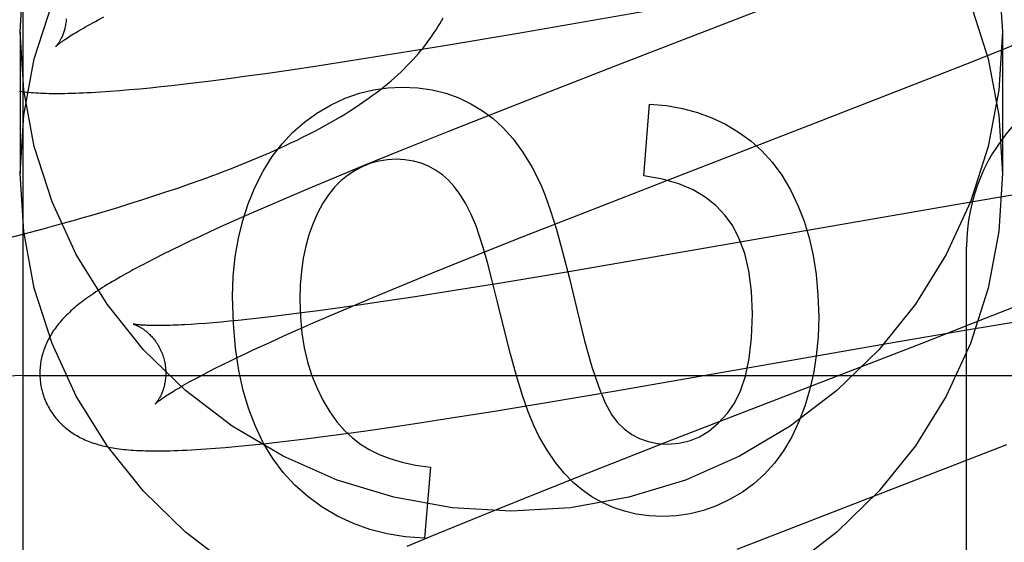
# Model space of a CAD drawing. Header units: inches. Extents: x 0 to 207, y 0 to 134.
# Tile 25 of 68: x 72.2057 to 72.362, y 68.42 to 68.503. Entities that reach past the tile are written whole.
import ezdxf

# ---------------------------------------------------------------- set-up
doc = ezdxf.new("R2010")
doc.units = ezdxf.units.IN
doc.header["$LTSCALE"] = 11.383625
doc.header["$MEASUREMENT"] = 0
doc.linetypes.add('HIDDEN', pattern=[0.2, 0.1, -0.1])
doc.layers.add('DEFAULT_2', color=8, linetype='HIDDEN')
doc.layers.add('RIGHTHAND_DOOR_ASSEMBLY', color=7, linetype='CONTINUOUS')

msp = doc.modelspace()

# ---------------------------------------------------------------- linework, layer by layer
at = {"layer": 'DEFAULT_2', "color": 8, "linetype": 'HIDDEN'}
for p, q in [((72.20624210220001, 65.1973141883), (72.20624210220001, 70.6978181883)), ((72.2845029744, 68.5008174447), (72.3280020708, 68.5083934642)), ((72.3302196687, 68.5072225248), (72.300364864, 68.49566429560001)), ((72.21815377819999, 68.502954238), (72.2190581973, 68.5034324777)), ((72.2057421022, 68.50106742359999), (72.2057421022, 68.4785754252)), ((72.3617421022, 68.50106742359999), (72.3617421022, 68.4785754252)), ((72.2728461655, 68.49885199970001), (72.2845029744, 68.5008174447)), ((72.3616275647, 68.4982161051), (72.3661686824, 68.5000596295)), ((72.26490185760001, 68.4975506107), (72.2728461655, 68.49885199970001)), ((72.3559249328, 68.49593206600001), (72.3616275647, 68.4982161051)), ((72.2529266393, 68.4956729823), (72.2582829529, 68.49649813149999)), ((72.2582829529, 68.49649813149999), (72.26490185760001, 68.4975506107)), ((72.2447061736, 68.4944656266), (72.248759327, 68.4950508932)), ((72.248759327, 68.4950508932), (72.2529266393, 68.4956729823)), ((72.300364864, 68.49566429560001), (72.2835724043, 68.4891135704)), ((72.3479402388, 68.4927762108), (72.3559249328, 68.49593206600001)), ((72.2333038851, 68.49295725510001), (72.23604359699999, 68.4932973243)), ((72.23604359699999, 68.4932973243), (72.2388573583, 68.4936626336)), ((72.2388573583, 68.4936626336), (72.2417457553, 68.494052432)), ((72.2417457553, 68.494052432), (72.2447061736, 68.4944656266)), ((72.2215435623, 68.4917411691), (72.2231424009, 68.4918764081)), ((72.2231424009, 68.4918764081), (72.22476446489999, 68.4920251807)), ((72.22476446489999, 68.4920251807), (72.2264067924, 68.4921863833)), ((72.2264067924, 68.4921863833), (72.2280756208, 68.4923599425)), ((72.2280756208, 68.4923599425), (72.229778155, 68.49254612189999)), ((72.229778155, 68.49254612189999), (72.2315211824, 68.49274534)), ((72.2315211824, 68.49274534), (72.2333038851, 68.49295725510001)), ((72.3320501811, 68.486583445), (72.3479402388, 68.4927762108)), ((72.2835724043, 68.4891135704), (72.2737586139, 68.4852303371)), ((72.3048102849, 68.4781701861), (72.3056697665, 68.4895889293)), ((72.2737586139, 68.4852303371), (72.2663614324, 68.4822617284)), ((72.3087251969, 68.4775589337), (72.3320501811, 68.486583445)), ((72.2663614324, 68.4822617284), (72.2602312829, 68.4797653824)), ((72.2602312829, 68.4797653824), (72.2552962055, 68.47772548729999)), ((72.2326420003, 68.4768995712), (72.2344938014, 68.4775580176)), ((72.2552962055, 68.47772548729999), (72.2514748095, 68.47612328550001)), ((72.2953980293, 68.4723720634), (72.3087251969, 68.4775589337)), ((72.22889699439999, 68.4756192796), (72.2307764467, 68.4762536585)), ((72.2307764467, 68.4762536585), (72.2326420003, 68.4768995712)), ((72.2514748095, 68.47612328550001), (72.2477750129, 68.4745495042)), ((72.22317648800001, 68.4737775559), (72.2250968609, 68.4743819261)), ((72.2250968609, 68.4743819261), (72.2270037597, 68.4749956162)), ((72.2270037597, 68.4749956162), (72.22889699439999, 68.4756192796)), ((72.2477750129, 68.4745495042), (72.2450847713, 68.4733888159)), ((72.3632863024, 68.4751013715), (72.3548958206, 68.4737028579)), ((72.2192962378, 68.4725944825), (72.2212428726, 68.4731819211)), ((72.2212428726, 68.4731819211), (72.22317648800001, 68.4737775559)), ((72.2450847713, 68.4733888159), (72.2424705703, 68.4722456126)), ((72.3548958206, 68.4737028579), (72.292550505, 68.4628984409)), ((72.2123918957, 68.4705984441), (72.2143775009, 68.4711595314)), ((72.2173371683, 68.4720148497), (72.2192962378, 68.4725944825)), ((72.2399330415, 68.4711192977), (72.2374769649, 68.4700110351)), ((72.2424705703, 68.4722456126), (72.2399330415, 68.4711192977)), ((72.2856456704, 68.46853579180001), (72.2953980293, 68.4723720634)), ((72.2063793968, 68.4689550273), (72.2093959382, 68.4697696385)), ((72.2093959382, 68.4697696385), (72.2123918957, 68.4705984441)), ((72.2374769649, 68.4700110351), (72.2358888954, 68.469283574)), ((72.2033450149, 68.4681539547), (72.2063793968, 68.4689550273)), ((72.2343388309, 68.4685641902), (72.2328203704, 68.4678494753)), ((72.2358888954, 68.469283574), (72.2343388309, 68.4685641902)), ((72.2772716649, 68.4651990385), (72.2856456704, 68.46853579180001)), ((72.2298719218, 68.4664285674), (72.2284732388, 68.4657364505)), ((72.2313283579, 68.4671363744), (72.2298719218, 68.4664285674)), ((72.2328203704, 68.4678494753), (72.2313283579, 68.4671363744)), ((72.3560421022, 67.8620861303), (72.3560421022, 68.4668900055)), ((72.2271516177, 68.4650697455), (72.2259131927, 68.4644321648)), ((72.2284732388, 68.4657364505), (72.2271516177, 68.4650697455)), ((72.27123096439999, 68.4627586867), (72.2772716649, 68.4651990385)), ((72.2663854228, 68.46077529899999), (72.27123096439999, 68.4627586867)), ((72.292550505, 68.4628984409), (72.2823792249, 68.4612001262)), ((72.2617340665, 68.4588446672), (72.2663854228, 68.46077529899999)), ((72.2823792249, 68.4612001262), (72.2747497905, 68.4599640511)), ((72.25816673, 68.457342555), (72.2617340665, 68.4588446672)), ((72.268458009, 68.4589769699), (72.2634191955, 68.4582128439)), ((72.2747497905, 68.4599640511), (72.268458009, 68.4589769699)), ((72.2557994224, 68.4571142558), (72.2530974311, 68.4567450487)), ((72.2547477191, 68.4558819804), (72.25816673, 68.457342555)), ((72.2595371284, 68.45764351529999), (72.2557994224, 68.4571142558)), ((72.2634191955, 68.4582128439), (72.2595371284, 68.45764351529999)), ((72.36674308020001, 68.4585861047), (72.3591100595, 68.455555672)), ((72.24325406, 68.4555248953), (72.2417768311, 68.4553636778)), ((72.2455611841, 68.4557898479), (72.24325406, 68.4555248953)), ((72.2479738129, 68.456082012), (72.2455611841, 68.4557898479)), ((72.25048740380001, 68.4564006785), (72.2479738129, 68.456082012)), ((72.2530974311, 68.4567450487), (72.25048740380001, 68.4564006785)), ((72.2522871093, 68.4548159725), (72.2547477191, 68.4558819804)), ((72.3591100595, 68.455555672), (72.34894038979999, 68.4515716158)), ((72.23401483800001, 68.4546615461), (72.2329171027, 68.4545887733)), ((72.23517084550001, 68.45474685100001), (72.23401483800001, 68.4546615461)), ((72.23638358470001, 68.4548448), (72.23517084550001, 68.45474685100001)), ((72.2376518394, 68.4549554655), (72.23638358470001, 68.4548448)), ((72.2389743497, 68.4550788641), (72.2376518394, 68.4549554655)), ((72.2403498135, 68.4552149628), (72.2389743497, 68.4550788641)), ((72.2417768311, 68.4553636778), (72.2403498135, 68.4552149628)), ((72.24992022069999, 68.4537769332), (72.2522871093, 68.4548159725)), ((72.3557729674, 68.453664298), (72.3650763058, 68.45522487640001)), ((72.245484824, 68.4517863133), (72.247651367, 68.45276648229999)), ((72.247651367, 68.45276648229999), (72.24992022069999, 68.4537769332)), ((72.3436904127, 68.4515845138), (72.3557729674, 68.453664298)), ((72.2427625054, 68.4505296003), (72.2440993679, 68.4511505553)), ((72.2440993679, 68.4511505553), (72.245484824, 68.4517863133)), ((72.3003200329, 68.4440307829), (72.3436904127, 68.4515845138)), ((72.34894038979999, 68.4515716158), (72.30920380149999, 68.4361717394)), ((72.23905541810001, 68.448761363), (72.24023931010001, 68.4493343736)), ((72.24023931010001, 68.4493343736), (72.241475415, 68.4499240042)), ((72.241475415, 68.4499240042), (72.2427625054, 68.4505296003)), ((72.23582764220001, 68.44714853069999), (72.23684850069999, 68.4476677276)), ((72.23684850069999, 68.4476677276), (72.2379248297, 68.4482056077)), ((72.2379248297, 68.4482056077), (72.23905541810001, 68.448761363)), ((72.20624210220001, 68.446490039), (72.70624210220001, 68.446490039)), ((72.2339581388, 68.4461703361), (72.2348638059, 68.4466490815)), ((72.2348638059, 68.4466490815), (72.23582764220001, 68.44714853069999)), ((72.2886975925, 68.4420709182), (72.3003200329, 68.4440307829)), ((72.2807756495, 68.4407728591), (72.2886975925, 68.4420709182)), ((72.27417408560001, 68.4397226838), (72.2807756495, 68.4407728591)), ((72.2646733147, 68.4382778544), (72.2688309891, 68.43889904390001)), ((72.2688309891, 68.43889904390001), (72.27417408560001, 68.4397226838)), ((72.251061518, 68.4364085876), (72.2538461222, 68.4367658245)), ((72.2538461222, 68.4367658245), (72.2567050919, 68.4371476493)), ((72.2567050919, 68.4371476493), (72.2606286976, 68.4376931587)), ((72.2606286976, 68.4376931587), (72.2646733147, 68.4382778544)), ((72.2383220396, 68.43503215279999), (72.2398986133, 68.4351724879)), ((72.2398986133, 68.4351724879), (72.241515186, 68.4353270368)), ((72.241515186, 68.4353270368), (72.2431727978, 68.4354955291)), ((72.2431727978, 68.4354955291), (72.2448660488, 68.4356770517)), ((72.2448660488, 68.4356770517), (72.2465926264, 68.4358709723)), ((72.2465926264, 68.4358709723), (72.2483537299, 68.43607707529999)), ((72.2483537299, 68.43607707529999), (72.251061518, 68.4364085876)), ((72.30920380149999, 68.4361717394), (72.2958842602, 68.4309518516)), ((72.3196079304, 68.418863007), (72.3624443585, 68.43548004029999)), ((72.2367709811, 68.4349053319), (72.2383220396, 68.43503215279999)), ((72.2709221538, 68.4318809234), (72.26993988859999, 68.420646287)), ((72.2958842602, 68.4309518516), (72.2872516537, 68.4275214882)), ((72.2872516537, 68.4275214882), (72.2809685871, 68.4249914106)), ((72.2809685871, 68.4249914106), (72.2758854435, 68.42291814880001)), ((72.2758854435, 68.42291814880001), (72.2709612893, 68.4208819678)), ((72.2709612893, 68.4208819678), (72.2671484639, 68.41928266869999))]:
    msp.add_line(p, q, dxfattribs=at)
for points in [[(72.2057421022, 68.50106742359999), (72.2063252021, 68.5103122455)], [(72.3611590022, 68.5103122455), (72.3617421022, 68.50106742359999)], [(72.2057421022, 68.4785754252), (72.2063252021, 68.4878202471), (72.2080086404, 68.4968002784), (72.2108166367, 68.5055778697)], [(72.3566675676, 68.5055778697), (72.3594755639, 68.4968002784), (72.3611590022, 68.4878202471), (72.3617421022, 68.4785754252)], [(72.2130744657, 68.5031463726), (72.21305923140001, 68.502927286), (72.2130388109, 68.5027130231), (72.2130135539, 68.5025039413), (72.2129838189, 68.5023002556), (72.2129499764, 68.5021022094), (72.212912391, 68.5019099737), (72.21287145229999, 68.50172381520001), (72.2128274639, 68.5015436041), (72.21278072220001, 68.5013692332), (72.2127315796, 68.50120083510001), (72.2126803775, 68.5010384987), (72.21262741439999, 68.50088218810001), (72.21257301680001, 68.5007319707), (72.2125173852, 68.50058758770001), (72.2124607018, 68.5004487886), (72.2124032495, 68.50031561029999), (72.21234527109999, 68.5001880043), (72.2122870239, 68.50006596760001), (72.21222878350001, 68.4999495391), (72.2121707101, 68.4998385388), (72.2121129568, 68.4997327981), (72.2120557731, 68.4996323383), (72.2119993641, 68.4995371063), (72.21194400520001, 68.4994471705), (72.2118899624, 68.4993625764), (72.2118374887, 68.4992833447), (72.2117868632, 68.49920953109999), (72.21173829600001, 68.4991410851), (72.2116919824, 68.4990779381), (72.21164826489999, 68.4990202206), (72.2116074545, 68.4989680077), (72.211569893, 68.4989214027), (72.211535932, 68.4988805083), (72.2115059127, 68.4988454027), (72.2114802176, 68.4988162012), (72.2114591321, 68.498792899), (72.2114429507, 68.4987754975), (72.2114320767, 68.4987641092), (72.21142689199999, 68.4987588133)], [(72.211427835, 68.4987597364), (72.2114353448, 68.498766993), (72.211449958, 68.4987807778), (72.2114722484, 68.4988013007), (72.211502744, 68.49882871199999), (72.2115420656, 68.4988632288), (72.2115906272, 68.49890487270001), (72.21164889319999, 68.49895370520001), (72.2117173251, 68.4990097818), (72.2117963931, 68.4990731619), (72.2118865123, 68.4991438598), (72.2119881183, 68.4992219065), (72.2121015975, 68.4993072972), (72.21222733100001, 68.4994000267), (72.21236574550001, 68.4995001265), (72.2125172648, 68.499607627), (72.2126822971, 68.4997225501), (72.2128613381, 68.49984497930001), (72.2130545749, 68.4999747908), (72.2132622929, 68.5001119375), (72.2134845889, 68.500256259), (72.2137215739, 68.5004076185), (72.2139732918, 68.5005658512), (72.2142397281, 68.50073077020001), (72.21452095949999, 68.5009022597), (72.2148169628, 68.5010801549), (72.2151278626, 68.5012643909), (72.21545372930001, 68.5014548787), (72.2157946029, 68.5016515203), (72.2161505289, 68.501854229), (72.21652145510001, 68.5020628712), (72.21690732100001, 68.5022773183), (72.21730806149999, 68.502497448), (72.2177235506, 68.5027231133), (72.21815377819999, 68.502954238)], [(72.2344938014, 68.4775580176), (72.2354147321, 68.47789233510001), (72.2363324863, 68.47823029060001), (72.2372471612, 68.4785720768), (72.2381588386, 68.4789178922), (72.2390675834, 68.4792679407), (72.2399735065, 68.4796224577), (72.2408764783, 68.47998159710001), (72.2417764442, 68.4803455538), (72.24267324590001, 68.4807144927), (72.2435667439, 68.4810885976), (72.24445680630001, 68.4814680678), (72.2453432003, 68.4818530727), (72.2462260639, 68.4822439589), (72.24710508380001, 68.4826408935), (72.2479812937, 68.4830446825), (72.24885521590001, 68.4834559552), (72.249727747, 68.48387557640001), (72.2505996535, 68.4843044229), (72.25147143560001, 68.4847433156), (72.25234513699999, 68.4851939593), (72.2532165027, 68.485654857), (72.2540844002, 68.48612606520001), (72.2549423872, 68.4866046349), (72.2557858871, 68.4870883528), (72.256610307, 68.4875747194), (72.2574106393, 68.48806066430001), (72.2581857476, 68.4885451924), (72.2589322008, 68.4890256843), (72.2596530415, 68.489503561), (72.2603494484, 68.4899791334), (72.26102316, 68.4904531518), (72.2616756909, 68.4909262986), (72.2623083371, 68.4913991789), (72.2629225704, 68.4918726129), (72.2635188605, 68.4923467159), (72.2640980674, 68.4928219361), (72.2646602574, 68.4932980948), (72.265205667, 68.4937751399), (72.26573457, 68.4942530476), (72.2662472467, 68.494731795), (72.26674385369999, 68.4952112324), (72.2672245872, 68.4956912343), (72.2676895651, 68.4961715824), (72.2681389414, 68.49665207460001), (72.26857279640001, 68.4971323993), (72.2689912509, 68.4976122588), (72.2693943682, 68.49809125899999), (72.26978215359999, 68.4985688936), (72.2701549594, 68.4990450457), (72.270512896, 68.4995192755), (72.2708566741, 68.4999919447), (72.2711867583, 68.5004631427), (72.2715037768, 68.5009332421), (72.2718082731, 68.5014025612), (72.2721007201, 68.5018713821), (72.272381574, 68.50234002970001), (72.2726511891, 68.5028087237), (72.2729099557, 68.5032777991)], [(72.3617421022, 68.50106742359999), (72.3611590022, 68.4918226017), (72.3594755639, 68.4828425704), (72.3566675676, 68.47406497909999), (72.3528076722, 68.4656768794), (72.3479297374, 68.4578104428), (72.3421259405, 68.4505679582), (72.3354615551, 68.444069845), (72.3280511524, 68.43839388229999), (72.3199876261, 68.4336417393), (72.3114012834, 68.4298621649), (72.30240723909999, 68.42713216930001), (72.2931439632, 68.4254686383), (72.28374210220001, 68.4249194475), (72.27434024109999, 68.4254686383), (72.26507696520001, 68.42713216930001), (72.256082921, 68.4298621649), (72.2474965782, 68.4336417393), (72.2394330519, 68.43839388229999), (72.2320226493, 68.444069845), (72.2253582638, 68.4505679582), (72.219554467, 68.4578104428), (72.2146765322, 68.4656768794), (72.2108166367, 68.47406497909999), (72.2080086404, 68.4828425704), (72.2063252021, 68.4918226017), (72.2057421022, 68.50106742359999)], [(72.20567638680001, 68.4916156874), (72.20601913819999, 68.4915724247), (72.2063680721, 68.491532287), (72.2067238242, 68.4914951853), (72.2070871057, 68.4914610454), (72.2074586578, 68.4914298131), (72.2078391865, 68.4914014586), (72.2082294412, 68.491375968), (72.2086301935, 68.4913533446), (72.209042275, 68.4913336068), (72.2094664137, 68.4913167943), (72.2099034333, 68.4913029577), (72.2103540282, 68.4912921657), (72.2108189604, 68.4912844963), (72.2112989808, 68.491280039), (72.2117948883, 68.4912788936), (72.2123074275, 68.4912811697), (72.21283744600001, 68.4912869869), (72.2133855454, 68.4912964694), (72.2139524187, 68.4913097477), (72.2145386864, 68.4913269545), (72.2151449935, 68.4913482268), (72.2157719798, 68.4913737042), (72.2164203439, 68.4914035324), (72.2170905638, 68.4914378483), (72.2177838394, 68.4914768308), (72.21849864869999, 68.4915204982), (72.2192344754, 68.4915688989), (72.219988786, 68.4916219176), (72.2215435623, 68.4917411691)], [(72.2528869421, 68.488155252), (72.2551418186, 68.48945949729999), (72.2573890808, 68.4905096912), (72.2596200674, 68.4912983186), (72.26186076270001, 68.4918479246), (72.2641371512, 68.4921810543), (72.2664405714, 68.49229019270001)], [(72.2664405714, 68.49229019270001), (72.2688782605, 68.4921675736), (72.27118224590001, 68.4918406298), (72.27334411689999, 68.4913071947), (72.2753891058, 68.4905737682), (72.277342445, 68.4896468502), (72.2791957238, 68.4885242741)], [(72.2791957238, 68.4885242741), (72.2808486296, 68.4872977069), (72.2824563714, 68.4858034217), (72.2840233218, 68.4840558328), (72.285536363, 68.4820116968), (72.2869823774, 68.4796277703), (72.2883657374, 68.4769184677)], [(72.3056697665, 68.4895889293), (72.3083848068, 68.4893399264), (72.3109437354, 68.4888938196), (72.3133328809, 68.4882500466), (72.3155932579, 68.48741029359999), (72.3177658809, 68.4863762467), (72.3198370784, 68.4851473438)], [(72.2430145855, 68.4763169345), (72.24433010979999, 68.4789147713), (72.2457728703, 68.4812450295), (72.24733845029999, 68.4832911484), (72.2490401, 68.4851028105), (72.2508910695, 68.4867296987), (72.2528869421, 68.488155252)], [(72.3198370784, 68.4851473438), (72.32175785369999, 68.4837529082), (72.32353802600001, 68.4821494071), (72.3251742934, 68.4803532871), (72.3266765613, 68.4783152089), (72.328054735, 68.4759858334), (72.3293055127, 68.4733816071)], [(72.2654583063, 68.4808099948), (72.26406338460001, 68.4807361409), (72.2627199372, 68.4805243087), (72.2614365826, 68.4801786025), (72.2601874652, 68.4796867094), (72.2589467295, 68.4790363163), (72.25772299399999, 68.4782315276)], [(72.27281050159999, 68.4783351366), (72.2717297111, 68.4790856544), (72.2705995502, 68.4797000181), (72.2694279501, 68.4801773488), (72.2681911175, 68.4805202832), (72.2668652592, 68.4807314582), (72.2654583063, 68.4808099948)], [(72.2394330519, 68.415901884), (72.2320226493, 68.4215778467), (72.2253582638, 68.4280759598), (72.219554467, 68.4353184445), (72.2146765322, 68.44318488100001), (72.2108166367, 68.4515729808), (72.2080086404, 68.460350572), (72.2063252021, 68.4693306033), (72.2057421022, 68.4785754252)], [(72.25772299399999, 68.4782315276), (72.2566778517, 68.4773835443), (72.2556799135, 68.4763678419), (72.2547261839, 68.47519289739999), (72.2538256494, 68.47383327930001), (72.2529872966, 68.4722635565), (72.25220813, 68.4704922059)], [(72.2781425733, 68.4702414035), (72.2773203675, 68.4721660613), (72.2764686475, 68.4738507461), (72.2755846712, 68.4752863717), (72.2746766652, 68.47650019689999), (72.2737528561, 68.47751948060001), (72.27281050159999, 68.4783351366)], [(72.3176841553, 68.4718931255), (72.3162319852, 68.47345484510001), (72.3145289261, 68.4748163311), (72.3125998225, 68.4759831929), (72.3103701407, 68.476938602), (72.3077653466, 68.4776657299), (72.3048102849, 68.4781701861)], [(72.3617421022, 68.4785754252), (72.3611590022, 68.4693306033), (72.3594755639, 68.460350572), (72.3566675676, 68.4515729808), (72.3528076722, 68.44318488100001), (72.3479297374, 68.4353184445), (72.3421259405, 68.4280759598), (72.3354615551, 68.4215778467), (72.3280511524, 68.415901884)], [(72.2394896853, 68.4590159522), (72.23960498, 68.46225569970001), (72.2399131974, 68.4653437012), (72.240418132, 68.4682712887), (72.2411084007, 68.471064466), (72.24197262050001, 68.4737492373), (72.2430145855, 68.4763169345)], [(72.2883657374, 68.4769184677), (72.28914647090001, 68.4750534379), (72.2899953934, 68.4726328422), (72.2909090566, 68.4696819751), (72.2918978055, 68.4661249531), (72.2929719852, 68.46188589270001), (72.2941281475, 68.4569900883)], [(72.3293055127, 68.4733816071), (72.3302370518, 68.4709583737), (72.3310213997, 68.4683384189), (72.33166653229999, 68.4655298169), (72.332148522, 68.4625083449), (72.3324434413, 68.45924978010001), (72.332559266, 68.45576219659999)], [(72.2143775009, 68.4711595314), (72.21536668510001, 68.4714427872), (72.2173371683, 68.4720148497)], [(72.3220613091, 68.4562534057), (72.3218911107, 68.4598889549), (72.3214796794, 68.4630918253), (72.3208106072, 68.4658422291), (72.3199331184, 68.46819952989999), (72.3188964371, 68.4702230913), (72.3176841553, 68.4718931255)], [(72.25220813, 68.4704922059), (72.2516180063, 68.4688270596), (72.2511236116, 68.4670311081), (72.2507206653, 68.4651090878), (72.25042200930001, 68.4630467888), (72.25024048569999, 68.4608300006), (72.25017181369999, 68.4584634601)], [(72.2825182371, 68.4542258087), (72.2815802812, 68.4580956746), (72.2807252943, 68.4614850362), (72.2799528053, 68.4643936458), (72.27926422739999, 68.4668222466), (72.2786609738, 68.4687715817), (72.2781425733, 68.4702414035)], [(72.2259131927, 68.4644321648), (72.2253240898, 68.46412398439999), (72.22475430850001, 68.4638226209), (72.2242033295, 68.4635279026), (72.2236706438, 68.46323966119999), (72.223155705, 68.4629577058), (72.2226580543, 68.4626818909), (72.2221769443, 68.4624119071), (72.2217117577, 68.46214750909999), (72.22126175, 68.4618883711), (72.2208262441, 68.4616341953), (72.2204045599, 68.4613846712), (72.21999605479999, 68.4611394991), (72.2196000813, 68.4608983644), (72.2192160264, 68.4606609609), (72.2188432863, 68.4604269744), (72.2184812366, 68.4601960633), (72.2181294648, 68.4599680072), (72.2177875, 68.45974253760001), (72.2174549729, 68.4595194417), (72.2171315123, 68.45929849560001), (72.2168167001, 68.4590794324), (72.2165101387, 68.458861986), (72.2162114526, 68.4586458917), (72.2159202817, 68.458430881), (72.215636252, 68.458216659), (72.2153590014, 68.45800292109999), (72.2150882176, 68.457789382), (72.21482351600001, 68.4575756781), (72.21456483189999, 68.4573616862), (72.214312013, 68.457147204)], [(72.2430504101, 68.4385111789), (72.242044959, 68.4411352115), (72.2411927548, 68.4440631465), (72.24048296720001, 68.44728235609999), (72.2399480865, 68.4508307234), (72.2396206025, 68.4547461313), (72.2394896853, 68.4590159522)], [(72.214312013, 68.457147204), (72.2140649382, 68.4569320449), (72.2138234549, 68.4567159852), (72.2135874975, 68.45649887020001), (72.2133569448, 68.4562804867), (72.2131318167, 68.456060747), (72.21291206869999, 68.4558395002), (72.2126977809, 68.4556167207), (72.2124890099, 68.4553923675), (72.2122857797, 68.4551663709), (72.2120880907, 68.4549386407), (72.2118960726, 68.4547092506), (72.21170986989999, 68.4544783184), (72.2115294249, 68.4542457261), (72.21135481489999, 68.4540115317), (72.21118586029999, 68.4537754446), (72.2110224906, 68.4535372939), (72.2108646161, 68.4532968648), (72.2107120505, 68.4530537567), (72.21056515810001, 68.4528084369), (72.2104240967, 68.4525610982), (72.21028921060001, 68.452312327), (72.2101608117, 68.4520627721), (72.2100389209, 68.4518126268), (72.2099237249, 68.45156249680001), (72.209814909, 68.451311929), (72.2097123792, 68.45106088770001), (72.2096158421, 68.4508087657), (72.20952509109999, 68.4505550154), (72.2094400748, 68.45029940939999), (72.20936069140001, 68.4500414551), (72.2092870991, 68.4497814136), (72.20921940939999, 68.4495194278), (72.2091576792, 68.4492554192), (72.2091019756, 68.4489893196), (72.20905241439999, 68.4487212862), (72.2090090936, 68.44845139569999), (72.2089721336, 68.4481798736), (72.2089416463, 68.44790696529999), (72.2089177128, 68.4476327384), (72.2089004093, 68.4473572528), (72.20888982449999, 68.44708081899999), (72.2088860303, 68.44680374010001), (72.2088890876, 68.4465261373), (72.2088990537, 68.4462481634), (72.2089159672, 68.4459700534), (72.2089398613, 68.44569199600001), (72.2089707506, 68.4454143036), (72.2090086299, 68.4451373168), (72.2090535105, 68.44486114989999), (72.2091053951, 68.444585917), (72.2091642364, 68.4443119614), (72.2092299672, 68.4440396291), (72.209291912, 68.4438070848)], [(72.25017181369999, 68.4584634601), (72.2502605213, 68.4557552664), (72.2504944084, 68.4532157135), (72.2508785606, 68.4508509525), (72.2513977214, 68.4486425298), (72.2520366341, 68.4465719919), (72.2528003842, 68.4446454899)], [(72.2941281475, 68.4569900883), (72.295360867, 68.4519912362), (72.2965273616, 68.4478475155), (72.2976258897, 68.4446073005), (72.2986616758, 68.4421254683), (72.2996399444, 68.4402568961), (72.3005589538, 68.4390499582)], [(72.318070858, 68.44047575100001), (72.3191728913, 68.4420523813), (72.3201165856, 68.444023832), (72.32091735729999, 68.4463653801), (72.3215289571, 68.4491511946), (72.3219051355, 68.452455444), (72.3220613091, 68.4562534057)], [(72.332559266, 68.45576219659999), (72.3324530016, 68.45258407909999), (72.3321775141, 68.4495850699), (72.33172711, 68.4467730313), (72.3311188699, 68.4441243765), (72.33036987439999, 68.4416155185), (72.3294744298, 68.4392543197)], [(72.2237178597, 68.4546305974), (72.2237060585, 68.454633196), (72.2236964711, 68.4546354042), (72.2237025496, 68.4546338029), (72.2237176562, 68.45462968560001), (72.2237404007, 68.45462316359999), (72.223770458, 68.4546141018), (72.2238075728, 68.454602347), (72.2238515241, 68.4545877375), (72.2239018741, 68.4545701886), (72.22395823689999, 68.454549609), (72.2240202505, 68.4545259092), (72.2240875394, 68.4544990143), (72.22415981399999, 68.4544688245), (72.2242367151, 68.4544352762), (72.224318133, 68.4543982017), (72.224403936, 68.4543574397), (72.2244938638, 68.4543128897), (72.2245877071, 68.4542644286), (72.2246852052, 68.4542119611), (72.2247860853, 68.45415540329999), (72.2248901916, 68.4540946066), (72.22499729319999, 68.4540294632), (72.22510733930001, 68.4539597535), (72.22522027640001, 68.4538852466), (72.2253358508, 68.45380583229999), (72.2254538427, 68.4537213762), (72.2255740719, 68.4536317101), (72.2256962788, 68.4535367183), (72.2258204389, 68.4534360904), (72.22594651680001, 68.4533294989), (72.2260741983, 68.4532168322), (72.2262032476, 68.4530979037), (72.2263333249, 68.45297261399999), (72.2264640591, 68.45284089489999), (72.2265952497, 68.4527025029), (72.2267267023, 68.45255717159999), (72.2268579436, 68.4524049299), (72.2269885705, 68.4522457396), (72.2271181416, 68.452079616), (72.2272462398, 68.451906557), (72.2273723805, 68.45172669), (72.2274961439, 68.4515400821), (72.22761696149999, 68.4513470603), (72.2277342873, 68.4511479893), (72.2278477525, 68.45094300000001), (72.22795701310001, 68.4507322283), (72.2280615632, 68.4505161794), (72.2281609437, 68.4502953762), (72.22825485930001, 68.4500700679), (72.2283430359, 68.44984052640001), (72.2284251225, 68.4496073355), (72.22850078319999, 68.44937120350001), (72.2285609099, 68.4491648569)], [(72.2329171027, 68.4545887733), (72.2318793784, 68.4545283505), (72.23138350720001, 68.4545026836), (72.2309031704, 68.4544799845), (72.2304385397, 68.4544601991), (72.2299896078, 68.4544432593), (72.2295564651, 68.4544290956), (72.2291389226, 68.4544176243), (72.2287367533, 68.4544087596), (72.2283501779, 68.4544024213), (72.227978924, 68.4543985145), (72.2276241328, 68.454396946), (72.2272864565, 68.454397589), (72.2269665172, 68.454400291), (72.2266651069, 68.4544048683), (72.2263817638, 68.45441113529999), (72.2261164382, 68.4544188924), (72.2258684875, 68.4544279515), (72.2256374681, 68.4544381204), (72.2254227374, 68.4544492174), (72.2252238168, 68.4544610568), (72.2250398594, 68.4544734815), (72.2248701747, 68.4544863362), (72.2247140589, 68.4544994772), (72.2245708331, 68.45451276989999), (72.22443997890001, 68.4545260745), (72.2243209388, 68.45453926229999), (72.224213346, 68.4545521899), (72.2241168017, 68.4545647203), (72.22403096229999, 68.45457671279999), (72.2239554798, 68.4545880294), (72.2238900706, 68.4545985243), (72.2238344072, 68.4546080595), (72.2237883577, 68.45461646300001), (72.2237517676, 68.4546235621), (72.2237244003, 68.4546291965), (72.2237178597, 68.4546305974)], [(72.28813988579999, 68.43683594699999), (72.2873154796, 68.438546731), (72.2864462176, 68.4407109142), (72.2855322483, 68.44330823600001), (72.2845731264, 68.4463994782), (72.2835684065, 68.4500454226), (72.2825182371, 68.4542258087)], [(72.2285609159, 68.44916483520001), (72.2286166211, 68.448954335), (72.2286736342, 68.4487130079), (72.2287236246, 68.4484708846), (72.2287665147, 68.4482287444), (72.2288023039, 68.4479872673), (72.2288310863, 68.44774683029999), (72.2288529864, 68.44750780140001), (72.2288681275, 68.4472708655), (72.2288766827, 68.4470367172), (72.2288788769, 68.4468056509), (72.2288749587, 68.4465779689), (72.22886520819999, 68.4463542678), (72.22884994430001, 68.446135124), (72.2288294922, 68.4459208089), (72.2288042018, 68.4457116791), (72.228774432, 68.4455079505), (72.2287405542, 68.4453098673), (72.2287029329, 68.4451175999), (72.2286619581, 68.444931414), (72.2286179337, 68.44475118), (72.2285711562, 68.44457679), (72.2285219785, 68.4444083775), (72.2284707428, 68.4442460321), (72.2284177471, 68.4440897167), (72.228363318, 68.443939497), (72.2283076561, 68.4437951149), (72.2282509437, 68.4436563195), (72.2281934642, 68.4435231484), (72.2281354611, 68.4433955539), (72.2280771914, 68.4432735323), (72.2280189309, 68.4431571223), (72.22796083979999, 68.4430461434), (72.2279030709, 68.4429404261), (72.2278458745, 68.44283999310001), (72.2277894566, 68.4427447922), (72.22773409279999, 68.44265489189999), (72.2276800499, 68.4425703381), (72.2276275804, 68.4424911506), (72.2275769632, 68.4424173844), (72.2275284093, 68.4423489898), (72.2274821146, 68.44228589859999), (72.2274384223, 68.44222824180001), (72.2273976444, 68.44217609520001), (72.227360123, 68.44212956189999), (72.2273262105, 68.44208874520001), (72.227296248, 68.44205372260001), (72.2272706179, 68.4420246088), (72.2272496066, 68.4420013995), (72.2272335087, 68.4419840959), (72.2272227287, 68.4419728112), (72.2272176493, 68.4419676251)], [(72.2272187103, 68.4419686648), (72.227226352, 68.4419760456), (72.22724111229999, 68.4419899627), (72.2272635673, 68.4420106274), (72.2272942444, 68.4420381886), (72.2273337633, 68.4420728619), (72.2273825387, 68.4421146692), (72.2274410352, 68.4421636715), (72.2275097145, 68.4422199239), (72.2275890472, 68.4422834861), (72.2276794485, 68.44235437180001), (72.2277813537, 68.4424326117), (72.2278951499, 68.4425182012), (72.22802121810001, 68.4426111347), (72.2281599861, 68.4427114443), (72.2283118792, 68.44281916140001), (72.2284773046, 68.4429343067), (72.228656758, 68.4430569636), (72.228850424, 68.44318700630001), (72.2290585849, 68.443324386), (72.2292813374, 68.4434689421), (72.2295187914, 68.4436205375), (72.2297709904, 68.4437790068), (72.2300379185, 68.443944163), (72.23031965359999, 68.44411589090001), (72.2306161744, 68.444294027), (72.2309276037, 68.4444785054), (72.2312540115, 68.4446692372), (72.2315954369, 68.4448661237), (72.2319519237, 68.4450690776), (72.2323234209, 68.4452779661), (72.2327098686, 68.445492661), (72.2331112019, 68.44571304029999), (72.2335272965, 68.445938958), (72.2339581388, 68.4461703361)], [(72.2528003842, 68.4446454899), (72.25383026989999, 68.4425354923), (72.2549179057, 68.440676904), (72.25606552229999, 68.4390817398), (72.2572664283, 68.437713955), (72.25851393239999, 68.4365375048), (72.2598102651, 68.4355644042)], [(72.2092919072, 68.4438071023), (72.20935761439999, 68.4435801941), (72.2094415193, 68.4433137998), (72.20953212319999, 68.4430495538), (72.20962930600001, 68.4427877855), (72.20973293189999, 68.4425288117), (72.2098429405, 68.4422727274), (72.20995926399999, 68.44201962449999), (72.2100817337, 68.4417697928), (72.2102101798, 68.4415234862), (72.210344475, 68.4412808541), (72.2104844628, 68.44104208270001), (72.2106300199, 68.4408072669), (72.2107810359, 68.4405764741), (72.2109372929, 68.4403499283), (72.2110985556, 68.4401278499), (72.21126472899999, 68.4399102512), (72.2114357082, 68.4396971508), (72.2116112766, 68.4394886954), (72.2117912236, 68.439285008), (72.2119754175, 68.4390861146), (72.2121636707, 68.4388920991), (72.2123559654, 68.4387028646), (72.2125522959, 68.4385183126), (72.21275249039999, 68.438338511), (72.2129562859, 68.4381635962), (72.2131639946, 68.4379932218), (72.213375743, 68.4378272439), (72.2135920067, 68.43766528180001), (72.2138133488, 68.43750696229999), (72.2140398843, 68.4373522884), (72.2142721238, 68.43720102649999), (72.2145096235, 68.4370535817), (72.2147522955, 68.43691009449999), (72.2149995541, 68.4367709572), (72.21525084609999, 68.4366364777), (72.2155058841, 68.4365067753), (72.215764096, 68.4363820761), (72.2160257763, 68.4362621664), (72.2162910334, 68.43614693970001), (72.216559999, 68.4360362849), (72.21683289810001, 68.43593006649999), (72.21710972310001, 68.4358282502), (72.2173905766, 68.43573076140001), (72.2176754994, 68.4356375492), (72.2179645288, 68.4355485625), (72.2182578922, 68.4354636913), (72.2185558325, 68.4353828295), (72.2188584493, 68.4353059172), (72.21916588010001, 68.43523288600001), (72.21947834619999, 68.4351636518), (72.2197960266, 68.4350981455), (72.22011926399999, 68.4350362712), (72.2204482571, 68.4349779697), (72.2207836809, 68.4349231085), (72.2211258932, 68.4348716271), (72.2214761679, 68.4348233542), (72.22183560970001, 68.4347781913), (72.22220545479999, 68.4347360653), (72.22258716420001, 68.434696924), (72.2229816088, 68.434660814), (72.2233903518, 68.4346277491), (72.2238131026, 68.43459791), (72.22425004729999, 68.43457142), (72.22470114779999, 68.4345484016), (72.2251660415, 68.4345289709), (72.2256455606, 68.4345131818), (72.2261398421, 68.4345011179), (72.2266505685, 68.4344928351), (72.2271791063, 68.434488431), (72.2277269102, 68.4344880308), (72.2282955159, 68.4344917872), (72.22888646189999, 68.4344998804), (72.2295016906, 68.4345125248), (72.2301419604, 68.4345299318), (72.23080980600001, 68.4345523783), (72.2315019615, 68.4345799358), (72.23221671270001, 68.4346126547), (72.2329504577, 68.4346504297), (72.2336996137, 68.43469306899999), (72.2344603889, 68.43474029), (72.23522785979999, 68.4347916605), (72.2367709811, 68.4349053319)], [(72.308555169, 68.4355644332), (72.3103408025, 68.4356972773), (72.3120316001, 68.4360879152), (72.3136135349, 68.4367208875), (72.3151286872, 68.4376425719), (72.31661913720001, 68.4388993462), (72.318070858, 68.44047575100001)], [(72.2537325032, 68.4255575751), (72.25144716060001, 68.4272176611), (72.24937389, 68.4290593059), (72.2475221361, 68.431065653), (72.2458635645, 68.4332872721), (72.2443698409, 68.4357747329), (72.2430504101, 68.4385111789)], [(72.3005589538, 68.4390499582), (72.3016785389, 68.4379734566), (72.30286718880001, 68.4371007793), (72.3041097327, 68.436437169), (72.305451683, 68.4359668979), (72.30693855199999, 68.4356742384), (72.308555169, 68.4355644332)], [(72.3294744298, 68.4392543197), (72.3282743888, 68.4367292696), (72.3269568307, 68.4344790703), (72.3255246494, 68.432520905), (72.32396916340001, 68.4308032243), (72.3222816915, 68.4292744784), (72.3204651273, 68.4279518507)], [(72.2965224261, 68.4272151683), (72.2950354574, 68.42824337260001), (72.2935789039, 68.4294928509), (72.292147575, 68.43095532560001), (72.2907570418, 68.4326556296), (72.28942287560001, 68.434618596), (72.28813988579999, 68.43683594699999)], [(72.2598102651, 68.4355644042), (72.2611874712, 68.4347069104), (72.2627459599, 68.433940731), (72.264477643, 68.4332601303), (72.2664067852, 68.43268231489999), (72.2685576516, 68.432224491), (72.2709221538, 68.4318809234)], [(72.3204651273, 68.4279518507), (72.3184108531, 68.42674281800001), (72.3163436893, 68.42576593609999), (72.3142754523, 68.425027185), (72.3121706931, 68.42450862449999), (72.3099939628, 68.4241923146), (72.3077570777, 68.4240842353)], [(72.3077570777, 68.4240842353), (72.3056167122, 68.4241856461), (72.3035959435, 68.4244557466), (72.3017064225, 68.424895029), (72.2999131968, 68.4255020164), (72.2981813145, 68.4262752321), (72.2965224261, 68.4272151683)], [(72.26993988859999, 68.420646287), (72.26690696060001, 68.4208510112), (72.2640226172, 68.4212999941), (72.2613017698, 68.4219920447), (72.2586996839, 68.4229307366), (72.2561716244, 68.4241196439), (72.2537325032, 68.4255575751)]]:
    msp.add_lwpolyline(points, dxfattribs=at)
for centre, radius, start, end in [((72.20624210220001, 68.306490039), 0.25, 90, 270), ((72.3848356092, 68.4668961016), 0.0287935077, 89.99215061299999, 180.0121305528), ((72.20624210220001, 68.306490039), 0.14, 90, 270)]:
    msp.add_arc(centre, radius, start, end, dxfattribs=at)
at = {"layer": 'RIGHTHAND_DOOR_ASSEMBLY', "color": 8, "linetype": 'HIDDEN'}
msp.add_line((72.2812421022, 59.759490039), (72.2812421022, 76.569490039), dxfattribs=at)

doc.saveas('drawing.dxf')
